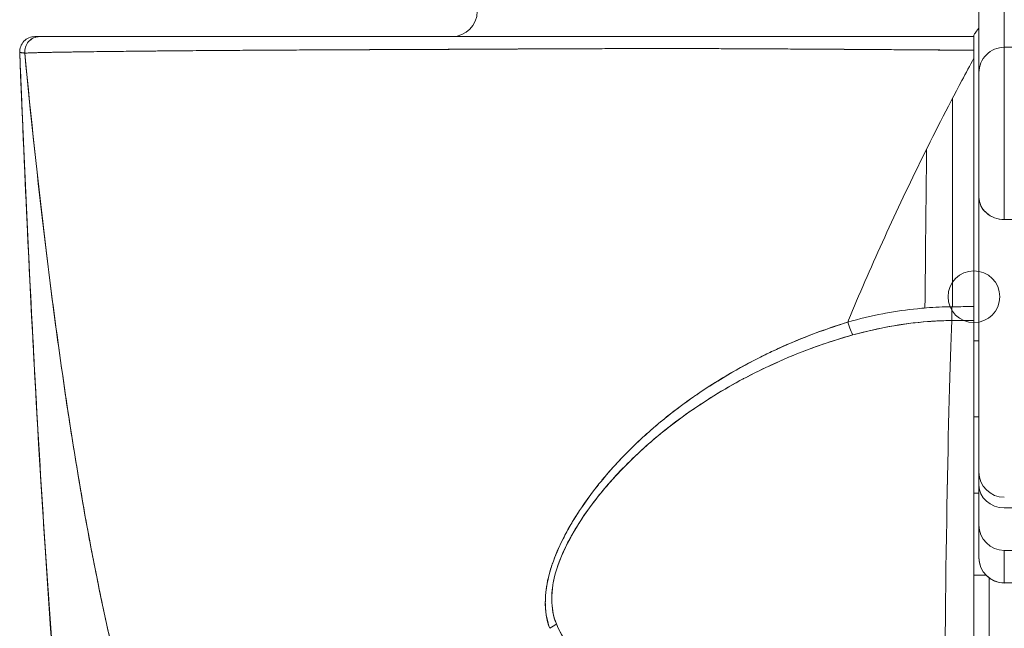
# Model space of a CAD drawing. Header units: inches. Extents: x 10 to 331, y 10 to 212.
# Tile 4 of 145: x 34.268 to 35.033, y 23.302 to 23.775. Entities that reach past the tile are written whole.
import ezdxf

# ---------------------------------------------------------------- set-up
doc = ezdxf.new("R2010")
doc.units = ezdxf.units.IN
doc.header["$LTSCALE"] = 20
doc.header["$MEASUREMENT"] = 0
doc.layers.add('Visible (ANSI)', color=7, linetype='Continuous', lineweight=5)

msp = doc.modelspace()

# ---------------------------------------------------------------- linework, layer by layer
at = {"layer": 'Visible (ANSI)'}
for p, q in [((35.03347, 23.91876), (35.03347, 23.75351)), ((35.01379, 23.90368), (35.01379, 23.73383)), ((35.00985, 23.7618), (35.00985, 23.76251)), ((35.00985, 23.7618), (35.00985, 23.7618)), ((35.03347, 23.61976), (35.03347, 23.75351)), ((35.03347, 23.75351), (35.03347, 23.61976)), ((35.23032, 23.75351), (35.03347, 23.75351)), ((34.41553, 23.75099), (34.41553, 23.75098)), ((34.63879, 23.75211), (34.63879, 23.75212)), ((34.65496, 23.7522), (34.65496, 23.75219)), ((34.74918, 23.75252), (34.74918, 23.75251)), ((34.77757, 23.75253), (34.77757, 23.75253)), ((34.77757, 23.75253), (34.77757, 23.75253)), ((35.01379, 23.73383), (35.01379, 23.63723)), ((34.99319, 23.7139), (34.99319, 23.5521)), ((35.01379, 23.63723), (35.01379, 23.42382)), ((35.23032, 23.61976), (35.03347, 23.61976)), ((35.00985, 23.54147), (34.99282, 23.54147)), ((35.00985, 23.18267), (35.00985, 23.54147)), ((35.01379, 23.52558), (35.00985, 23.52558)), ((34.77757, 23.47159), (34.77757, 23.47155)), ((34.77757, 23.47155), (34.77757, 23.47159)), ((35.01379, 23.46653), (35.00985, 23.46653)), ((35.00985, 23.46653), (35.01379, 23.46653)), ((34.74918, 23.43847), (34.74918, 23.43845)), ((35.01379, 23.41357), (35.01379, 23.42382)), ((35.01379, 23.41357), (35.01379, 23.38259)), ((35.01379, 23.40747), (35.00985, 23.40747)), ((35.23032, 23.39597), (35.03347, 23.39597)), ((35.01379, 23.38259), (35.01379, 23.35738)), ((35.01379, 23.35738), (35.01379, 23.38259)), ((35.03347, 23.36293), (35.03347, 23.33771)), ((35.03347, 23.33771), (35.03347, 23.36293)), ((35.03347, 23.36293), (35.23032, 23.36293)), ((35.01379, 23.35738), (35.01379, 23.35728)), ((35.01931, 23.3436), (35.00985, 23.3436)), ((35.00985, 23.3436), (35.01931, 23.3436)), ((35.02166, 23.04867), (35.02166, 23.34153)), ((35.03347, 23.33759), (35.03347, 23.33771)), ((35.03944, 23.33771), (35.03347, 23.33771))]:
    msp.add_line(p, q, dxfattribs=at)
msp.add_circle((35.00985, 23.55988), 0.02008, dxfattribs=at)
for centre, radius, start, end in [((34.60434, 23.78149), 0.01969, 270, 0), ((34.2803, 23.74999), 0.01181, 90, 182.27583), ((34.2803, 23.74999), 0.01181, 90, 182.27583), ((35.03347, 23.73383), 0.01969, 90, 180.00029), ((35.03347, 23.42382), 0.01969, 180, 270), ((35.03347, 23.35728), 0.01969, 180, 270)]:
    msp.add_arc(centre, radius, start, end, dxfattribs=at)
for centre, major_axis, ratio, start_param, end_param in [((34.28417, 23.74999), (-0.00111, 0.01176), 0.999969, 6.189191, 7.853982), ((34.28417, 23.74999), (0, 0.01181), 0.999969, 0, 1.664791), ((34.97375, 23.74999), (0, 0.01181), 0.000027, 6.282464, 6.283185), ((35.00985, 23.76046), (0, -0.12731), 0.000028, 4.785202, 4.833185), ((35.03347, 23.63723), (-0.01969, 0), 0.887306, 0, 1.570796), ((35.03347, 23.63723), (-0.01969, 0), 0.887306, 6.28318, 7.853982), ((34.99266, 23.55979), (-0.00022, 0.02008), 0.004433, 1.964368, 2.728174), ((34.99266, 23.55979), (0.00022, -0.02008), 0.004433, 5.10598, 5.869776), ((34.91178, 23.54817), (0.00536, -0.01935), 0.115734, 5.108846, 5.870906), ((34.91178, 23.54817), (-0.00536, 0.01935), 0.115734, 1.967255, 2.729315), ((34.99725, 23.03668), (0, 0.55118), 0.02, 0.413203, 1.302303), ((34.99725, 23.03668), (0, -0.55118), 0.02, 3.555085, 4.443895), ((35.00984, 22.10136), (1.53264, 0.00003), 0.939644, 1.570771, 1.581885), ((35.03347, 23.41357), (-0.01969, 0), 0.894179, 0, 1.570796), ((35.03347, 23.41357), (-0.01969, 0), 0.894179, 0, 1.570796), ((35.03347, 23.38259), (-0.01969, 0), 0.999084, 0, 1.570796), ((35.03347, 23.38259), (-0.01969, 0), 0.999084, 0, 1.570796), ((35.03347, 23.35738), (-0.01969, 0), 0.999084, 0, 1.570796), ((35.03347, 23.35738), (-0.01969, 0), 0.999084, 0, 1.570796), ((34.6723, 23.31578), (-0.01865, -0.00744), 0.769737, 1.694033, 2.011377), ((34.67231, 23.31578), (0.01865, 0.00744), 0.7697, 4.835385, 5.152769)]:
    msp.add_ellipse(centre, major_axis=major_axis, ratio=ratio, start_param=start_param, end_param=end_param, dxfattribs=at)
for points, knots in [([(35.01379, 23.90368), (35.01379, 23.8939), (35.01379, 23.88335), (35.01379, 23.87195), (35.01379, 23.86056), (35.01379, 23.84832), (35.01379, 23.83547), (35.01379, 23.82263), (35.01379, 23.80918), (35.01379, 23.79523), (35.01379, 23.78128), (35.01379, 23.76682), (35.01379, 23.7522), (35.01379, 23.74611), (35.01379, 23.73998), (35.01379, 23.73383)], [0, 0, 0, 0, 0.2, 0.2, 0.2, 0.4, 0.4, 0.4, 0.6, 0.6, 0.6, 0.8, 0.8, 0.8, 0.8833333, 0.8833333, 0.8833333, 0.8833333]), ([(35.00985, 23.76251), (35.00987, 23.76295), (35.01019, 23.76362), (35.01081, 23.76453), (35.01144, 23.76545), (35.01236, 23.76663), (35.01346, 23.768), (35.01357, 23.76813), (35.01368, 23.76826), (35.01379, 23.7684)], [0, 0, 0, 0, 0.25, 0.25, 0.25, 0.5, 0.5, 0.5, 0.5242326, 0.5242326, 0.5242326, 0.5242326]), ([(35.01379, 23.7684), (35.01367, 23.76826), (35.01356, 23.76812), (35.01345, 23.76798), (35.01235, 23.76661), (35.01143, 23.76544), (35.01081, 23.76452), (35.01018, 23.7636), (35.00985, 23.76294), (35.00985, 23.76251)], [0.4744821, 0.4744821, 0.4744821, 0.4744821, 0.5, 0.5, 0.5, 0.75, 0.75, 0.75, 1, 1, 1, 1]), ([(34.28417, 23.7618), (34.28343, 23.7618), (34.2828, 23.7618), (34.28225, 23.7618), (34.28171, 23.7618), (34.28126, 23.7618), (34.28093, 23.7618), (34.2806, 23.7618), (34.2804, 23.7618), (34.2803, 23.7618)], [0, 0, 0, 0, 0.333333, 0.333333, 0.333333, 0.666667, 0.666667, 0.666667, 1, 1, 1, 1]), ([(34.2803, 23.7618), (34.28038, 23.7618), (34.28052, 23.7618), (34.28077, 23.7618), (34.28099, 23.7618), (34.28131, 23.7618), (34.28166, 23.7618), (34.28199, 23.7618), (34.28233, 23.7618), (34.28273, 23.7618), (34.28313, 23.7618), (34.28359, 23.7618), (34.28417, 23.7618)], [0, 0, 0, 0, 0.272211, 0.272211, 0.272211, 0.523955, 0.523955, 0.523955, 0.757632, 0.757632, 0.757632, 1, 1, 1, 1]), ([(35.00985, 23.7618), (34.96648, 23.7618), (34.92511, 23.7618), (34.88702, 23.7618), (34.84893, 23.7618), (34.81411, 23.7618), (34.77878, 23.7618), (34.74345, 23.7618), (34.70762, 23.7618), (34.67058, 23.7618), (34.63355, 23.7618), (34.59533, 23.7618), (34.56073, 23.7618), (34.52614, 23.7618), (34.49519, 23.7618), (34.46682, 23.7618), (34.43846, 23.7618), (34.41269, 23.7618), (34.39016, 23.7618), (34.36764, 23.7618), (34.34838, 23.7618), (34.33274, 23.7618), (34.3171, 23.7618), (34.30509, 23.7618), (34.29697, 23.7618), (34.28885, 23.7618), (34.28461, 23.7618), (34.28417, 23.7618)], [0, 0, 0, 0, 0.111111, 0.111111, 0.111111, 0.222222, 0.222222, 0.222222, 0.333333, 0.333333, 0.333333, 0.444444, 0.444444, 0.444444, 0.555556, 0.555556, 0.555556, 0.666667, 0.666667, 0.666667, 0.777778, 0.777778, 0.777778, 0.888889, 0.888889, 0.888889, 1, 1, 1, 1]), ([(34.28417, 23.7618), (34.28425, 23.7618), (34.28454, 23.7618), (34.28503, 23.7618), (34.28555, 23.7618), (34.2863, 23.7618), (34.28728, 23.7618), (34.28824, 23.7618), (34.28941, 23.7618), (34.2908, 23.7618), (34.29216, 23.7618), (34.29372, 23.7618), (34.2955, 23.7618), (34.29724, 23.7618), (34.29918, 23.7618), (34.30133, 23.7618), (34.30345, 23.7618), (34.30577, 23.7618), (34.30829, 23.7618), (34.31099, 23.7618), (34.31392, 23.7618), (34.31707, 23.7618), (34.32055, 23.7618), (34.32431, 23.7618), (34.32833, 23.7618), (34.33189, 23.7618), (34.33566, 23.7618), (34.33964, 23.7618), (34.34035, 23.7618), (34.34106, 23.7618), (34.34178, 23.7618), (34.3467, 23.7618), (34.35193, 23.7618), (34.35745, 23.7618), (34.36313, 23.7618), (34.36911, 23.7618), (34.37541, 23.7618), (34.38184, 23.7618), (34.3886, 23.7618), (34.39567, 23.7618), (34.40286, 23.7618), (34.41038, 23.7618), (34.41822, 23.7618), (34.42615, 23.7618), (34.4344, 23.7618), (34.44297, 23.7618), (34.45105, 23.7618), (34.4594, 23.7618), (34.46802, 23.7618), (34.47571, 23.7618), (34.48362, 23.7618), (34.49173, 23.7618), (34.49279, 23.7618), (34.49384, 23.7618), (34.4949, 23.7618), (34.50131, 23.7618), (34.50783, 23.7618), (34.51448, 23.7618), (34.52179, 23.7618), (34.52926, 23.7618), (34.53686, 23.7618), (34.54432, 23.7618), (34.55192, 23.7618), (34.55964, 23.7618), (34.56741, 23.7618), (34.57531, 23.7618), (34.58332, 23.7618), (34.5902, 23.7618), (34.59717, 23.7618), (34.60421, 23.7618), (34.6055, 23.7618), (34.6068, 23.7618), (34.6081, 23.7618), (34.6167, 23.7618), (34.62542, 23.7618), (34.63425, 23.7618), (34.64327, 23.7618), (34.65241, 23.7618), (34.66166, 23.7618), (34.67006, 23.7618), (34.67855, 23.7618), (34.68714, 23.7618), (34.69476, 23.7618), (34.70246, 23.7618), (34.71024, 23.7618), (34.71637, 23.7618), (34.72254, 23.7618), (34.72876, 23.7618), (34.72953, 23.7618), (34.7303, 23.7618), (34.73107, 23.7618), (34.73725, 23.7618), (34.74348, 23.7618), (34.74974, 23.7618), (34.75528, 23.7618), (34.76085, 23.7618), (34.76645, 23.7618), (34.77146, 23.7618), (34.7765, 23.7618), (34.78157, 23.7618), (34.78628, 23.7618), (34.791, 23.7618), (34.79575, 23.7618), (34.80037, 23.7618), (34.80501, 23.7618), (34.80967, 23.7618), (34.8144, 23.7618), (34.81916, 23.7618), (34.82393, 23.7618), (34.82893, 23.7618), (34.83396, 23.7618), (34.83901, 23.7618), (34.84442, 23.7618), (34.84986, 23.7618), (34.85531, 23.7618), (34.86077, 23.7618), (34.86624, 23.7618), (34.87172, 23.7618), (34.87661, 23.7618), (34.8815, 23.7618), (34.8864, 23.7618), (34.89089, 23.7618), (34.89539, 23.7618), (34.89989, 23.7618), (34.90405, 23.7618), (34.9082, 23.7618), (34.91237, 23.7618), (34.91619, 23.7618), (34.92002, 23.7618), (34.92385, 23.7618), (34.92738, 23.7618), (34.93091, 23.7618), (34.93444, 23.7618), (34.9377, 23.7618), (34.94097, 23.7618), (34.94423, 23.7618), (34.94726, 23.7618), (34.95029, 23.7618), (34.95332, 23.7618), (34.95614, 23.7618), (34.95896, 23.7618), (34.96179, 23.7618), (34.96444, 23.7618), (34.96708, 23.7618), (34.96973, 23.7618), (34.97224, 23.7618), (34.97474, 23.7618), (34.97725, 23.7618), (34.97963, 23.7618), (34.982, 23.7618), (34.98438, 23.7618), (34.98484, 23.7618), (34.9853, 23.7618), (34.98576, 23.7618), (34.98755, 23.7618), (34.98934, 23.7618), (34.99112, 23.7618), (34.99323, 23.7618), (34.99533, 23.7618), (34.99743, 23.7618), (34.99938, 23.7618), (35.00132, 23.7618), (35.00326, 23.7618), (35.00503, 23.7618), (35.0068, 23.7618), (35.00856, 23.7618), (35.00899, 23.7618), (35.00942, 23.7618), (35.00985, 23.7618)], [0, 0, 0, 0, 0.02671, 0.02671, 0.02671, 0.055012, 0.055012, 0.055012, 0.082678, 0.082678, 0.082678, 0.109693, 0.109693, 0.109693, 0.136225, 0.136225, 0.136225, 0.162579, 0.162579, 0.162579, 0.190891, 0.190891, 0.190891, 0.222246, 0.222246, 0.222246, 0.25, 0.25, 0.25, 0.254926, 0.254926, 0.254926, 0.288647, 0.288647, 0.288647, 0.323265, 0.323265, 0.323265, 0.358639, 0.358639, 0.358639, 0.39463, 0.39463, 0.39463, 0.431063, 0.431063, 0.431063, 0.465388, 0.465388, 0.465388, 0.496022, 0.496022, 0.496022, 0.5, 0.5, 0.5, 0.524005, 0.524005, 0.524005, 0.550441, 0.550441, 0.550441, 0.576407, 0.576407, 0.576407, 0.602532, 0.602532, 0.602532, 0.625, 0.625, 0.625, 0.629124, 0.629124, 0.629124, 0.65647, 0.65647, 0.65647, 0.684425, 0.684425, 0.684425, 0.709779, 0.709779, 0.709779, 0.732265, 0.732265, 0.732265, 0.75, 0.75, 0.75, 0.75219, 0.75219, 0.75219, 0.769805, 0.769805, 0.769805, 0.785374, 0.785374, 0.785374, 0.799333, 0.799333, 0.799333, 0.812307, 0.812307, 0.812307, 0.824938, 0.824938, 0.824938, 0.837775, 0.837775, 0.837775, 0.851247, 0.851247, 0.851247, 0.865715, 0.865715, 0.865715, 0.880184, 0.880184, 0.880184, 0.893062, 0.893062, 0.893062, 0.904853, 0.904853, 0.904853, 0.915727, 0.915727, 0.915727, 0.925708, 0.925708, 0.925708, 0.934894, 0.934894, 0.934894, 0.943373, 0.943373, 0.943373, 0.951232, 0.951232, 0.951232, 0.958552, 0.958552, 0.958552, 0.965414, 0.965414, 0.965414, 0.971897, 0.971897, 0.971897, 0.978051, 0.978051, 0.978051, 0.97924, 0.97924, 0.97924, 0.983862, 0.983862, 0.983862, 0.989299, 0.989299, 0.989299, 0.994323, 0.994323, 0.994323, 0.998892, 0.998892, 0.998892, 1, 1, 1, 1]), ([(35.00985, 23.7618), (35.00985, 23.7618), (35.00985, 23.76183), (35.00985, 23.76188), (35.00985, 23.76194), (35.00985, 23.76201), (35.00985, 23.76212), (35.00985, 23.76222), (35.00985, 23.76235), (35.00985, 23.76251)], [0, 0, 0, 0, 0.333333, 0.333333, 0.333333, 0.666667, 0.666667, 0.666667, 1, 1, 1, 1]), ([(35.00985, 23.75119), (35.00985, 23.75318), (35.00985, 23.7549), (35.00985, 23.75649), (35.00985, 23.75809), (35.00985, 23.75955), (35.00985, 23.76048), (35.00985, 23.76141), (35.00985, 23.76181), (35.00985, 23.7618)], [0, 0, 0, 0, 0.333333, 0.333333, 0.333333, 0.666667, 0.666667, 0.666667, 1, 1, 1, 1]), ([(35.00985, 23.7618), (35.00985, 23.7618), (35.00985, 23.76133), (35.00985, 23.76041), (35.00985, 23.75949), (35.00985, 23.75818), (35.00985, 23.75657), (35.00985, 23.75496), (35.00985, 23.75303), (35.00985, 23.75119)], [0, 0, 0, 0, 0.333333, 0.333333, 0.333333, 0.666667, 0.666667, 0.666667, 1, 1, 1, 1]), ([(34.2685, 23.74952), (34.27033, 23.70398), (34.27223, 23.66004), (34.27422, 23.61774), (34.27651, 23.56893), (34.27891, 23.52228), (34.28141, 23.47778), (34.28391, 23.43329), (34.28653, 23.39094), (34.28924, 23.3507), (34.29196, 23.31046), (34.29479, 23.27232), (34.29772, 23.23624), (34.30065, 23.20016), (34.30369, 23.16612), (34.30683, 23.13406), (34.30998, 23.102), (34.31323, 23.0719), (34.31659, 23.04369), (34.31995, 23.01548), (34.32341, 22.98916), (34.32699, 22.96461), (34.33056, 22.94006), (34.33424, 22.9173), (34.33802, 22.89621)], [0, 0, 0, 0, 0.110185, 0.110185, 0.110185, 0.237301, 0.237301, 0.237301, 0.364418, 0.364418, 0.364418, 0.491534, 0.491534, 0.491534, 0.618651, 0.618651, 0.618651, 0.745767, 0.745767, 0.745767, 0.872884, 0.872884, 0.872884, 1, 1, 1, 1]), ([(34.33773, 22.88371), (34.32039, 22.98857), (34.30841, 23.10261), (34.28531, 23.38655), (34.27591, 23.56451), (34.2685, 23.74952)], [0, 0, 0, 0, 1.137393, 1.137393, 2.63128, 2.63128, 2.63128, 2.63128]), ([(34.2685, 23.74952), (34.26852, 23.74936), (34.26855, 23.74926), (34.26858, 23.74921), (34.2686, 23.74917), (34.26862, 23.74916), (34.26865, 23.74916), (34.26865, 23.74917), (34.26866, 23.74917), (34.26867, 23.74917), (34.2687, 23.74919), (34.26873, 23.74923), (34.26877, 23.74928), (34.26881, 23.74932), (34.26884, 23.74936), (34.26889, 23.7494), (34.26889, 23.7494), (34.26889, 23.7494), (34.26889, 23.7494), (34.26893, 23.74943), (34.26897, 23.74946), (34.26902, 23.74948), (34.26907, 23.7495), (34.26912, 23.74951), (34.26917, 23.74951), (34.26921, 23.74951), (34.26926, 23.74951), (34.26931, 23.7495), (34.26937, 23.74949), (34.26944, 23.74947), (34.26951, 23.74945), (34.26963, 23.7494), (34.26976, 23.74935), (34.26989, 23.74929), (34.26991, 23.74929), (34.26992, 23.74928), (34.26994, 23.74927), (34.27007, 23.74923), (34.2702, 23.74918), (34.27033, 23.74915), (34.27041, 23.74913), (34.27049, 23.74912), (34.27057, 23.74912), (34.27061, 23.74911), (34.27065, 23.74911), (34.27069, 23.74911), (34.27074, 23.74911), (34.27079, 23.74911), (34.27084, 23.74911), (34.27093, 23.74911), (34.27103, 23.74912), (34.27113, 23.74914), (34.27124, 23.74915), (34.27136, 23.74917), (34.27147, 23.74918), (34.27148, 23.74918), (34.27149, 23.74918), (34.2715, 23.74918), (34.27163, 23.74919), (34.27175, 23.74919), (34.27188, 23.74917), (34.27205, 23.74914), (34.27223, 23.74906), (34.27241, 23.74888)], [0, 0, 0, 0, 0.086854, 0.086854, 0.086854, 0.142857, 0.142857, 0.142857, 0.160393, 0.160393, 0.160393, 0.225332, 0.225332, 0.225332, 0.284072, 0.284072, 0.284072, 0.285714, 0.285714, 0.285714, 0.337995, 0.337995, 0.337995, 0.387858, 0.387858, 0.387858, 0.428571, 0.428571, 0.428571, 0.477903, 0.477903, 0.477903, 0.561799, 0.561799, 0.561799, 0.571429, 0.571429, 0.571429, 0.647398, 0.647398, 0.647398, 0.692793, 0.692793, 0.692793, 0.714286, 0.714286, 0.714286, 0.741164, 0.741164, 0.741164, 0.793671, 0.793671, 0.793671, 0.851961, 0.851961, 0.851961, 0.857143, 0.857143, 0.857143, 0.918923, 0.918923, 0.918923, 1, 1, 1, 1]), ([(34.33802, 22.89621), (34.33753, 22.89897), (34.33703, 22.90176), (34.33654, 22.90457), (34.33291, 22.92539), (34.32937, 22.94779), (34.32594, 22.97187), (34.32251, 22.99594), (34.31917, 23.02169), (34.31594, 23.0492), (34.3127, 23.07672), (34.30957, 23.106), (34.30653, 23.13713), (34.3035, 23.16825), (34.30056, 23.20123), (34.29773, 23.23611), (34.29489, 23.271), (34.29216, 23.3078), (34.28952, 23.34658), (34.28689, 23.38535), (34.28435, 23.42609), (34.28192, 23.46884), (34.27948, 23.51159), (34.27714, 23.55635), (34.27491, 23.60313), (34.27267, 23.64991), (34.27054, 23.69871), (34.2685, 23.74952)], [0, 0, 0, 0, 0.016632, 0.016632, 0.016632, 0.139553, 0.139553, 0.139553, 0.262474, 0.262474, 0.262474, 0.385395, 0.385395, 0.385395, 0.508316, 0.508316, 0.508316, 0.631237, 0.631237, 0.631237, 0.754158, 0.754158, 0.754158, 0.877079, 0.877079, 0.877079, 1, 1, 1, 1]), ([(34.27241, 23.74888), (34.27182, 23.74897), (34.27136, 23.74905), (34.27095, 23.74912), (34.2708, 23.74915), (34.27067, 23.74917), (34.27053, 23.74919), (34.2703, 23.74923), (34.27008, 23.74927), (34.26987, 23.74931), (34.26961, 23.74935), (34.26937, 23.74939), (34.26917, 23.74942), (34.2691, 23.74943), (34.26903, 23.74944), (34.26897, 23.74945), (34.26872, 23.74949), (34.26858, 23.74951), (34.2685, 23.74952)], [0, 0, 0, 0, 0.247318, 0.247318, 0.247318, 0.333333, 0.333333, 0.333333, 0.482783, 0.482783, 0.482783, 0.666667, 0.666667, 0.666667, 0.733158, 0.733158, 0.733158, 1, 1, 1, 1]), ([(34.27241, 23.74888), (34.27255, 23.74893), (34.27339, 23.74901), (34.27519, 23.7491), (34.27628, 23.74916), (34.27773, 23.74922), (34.27955, 23.74928), (34.2809, 23.74932), (34.28244, 23.74937), (34.28422, 23.74942), (34.28855, 23.74953), (34.29421, 23.74963), (34.30165, 23.74976), (34.3021, 23.74976), (34.30257, 23.74977), (34.30304, 23.74978), (34.31009, 23.74989), (34.31871, 23.75001), (34.329, 23.75014), (34.33515, 23.75022), (34.3419, 23.7503), (34.3492, 23.75038), (34.35483, 23.75044), (34.3608, 23.7505), (34.36705, 23.75057), (34.38201, 23.75071), (34.39864, 23.75086), (34.41569, 23.75099), (34.41622, 23.75099), (34.41675, 23.75099), (34.41729, 23.751), (34.43587, 23.75113), (34.45481, 23.75126), (34.47396, 23.75137), (34.48029, 23.7514), (34.48665, 23.75144), (34.49303, 23.75147), (34.49742, 23.7515), (34.50181, 23.75152), (34.50622, 23.75154), (34.51749, 23.75159), (34.52883, 23.75164), (34.54017, 23.75169), (34.55037, 23.75172), (34.56058, 23.75176), (34.57072, 23.7518), (34.57227, 23.7518), (34.57382, 23.75181), (34.57537, 23.75181), (34.58735, 23.75186), (34.59926, 23.75191), (34.61101, 23.75197), (34.62301, 23.75203), (34.63486, 23.75209), (34.64662, 23.75215), (34.65827, 23.75221), (34.66979, 23.75226), (34.6812, 23.75231), (34.69283, 23.75236), (34.70436, 23.75241), (34.71571, 23.75244), (34.71689, 23.75244), (34.71806, 23.75245), (34.71923, 23.75245), (34.72947, 23.75248), (34.73959, 23.7525), (34.74955, 23.75251), (34.76072, 23.75253), (34.77168, 23.75254), (34.78247, 23.75253), (34.78421, 23.75253), (34.78595, 23.75252), (34.78769, 23.75252), (34.79686, 23.75251), (34.80585, 23.75248), (34.81474, 23.75245), (34.82555, 23.75241), (34.83621, 23.75235), (34.84663, 23.7523), (34.84821, 23.75229), (34.84978, 23.75228), (34.85135, 23.75227), (34.86024, 23.75222), (34.86898, 23.75218), (34.87753, 23.75213), (34.8875, 23.75207), (34.89721, 23.75202), (34.90665, 23.75196), (34.9077, 23.75195), (34.90875, 23.75194), (34.90979, 23.75194), (34.9179, 23.75189), (34.92578, 23.75183), (34.93352, 23.75178), (34.94175, 23.75172), (34.94983, 23.75167), (34.95782, 23.75161), (34.95945, 23.7516), (34.96107, 23.75159), (34.96269, 23.75158), (34.9683, 23.75154), (34.97388, 23.7515), (34.97932, 23.75146), (34.9904, 23.75137), (35.00089, 23.75128), (35.00985, 23.75119)], [0, 0, 0, 0, 0.047854, 0.047854, 0.047854, 0.076923, 0.076923, 0.076923, 0.098317, 0.098317, 0.098317, 0.150638, 0.150638, 0.150638, 0.153846, 0.153846, 0.153846, 0.201981, 0.201981, 0.201981, 0.230769, 0.230769, 0.230769, 0.252949, 0.252949, 0.252949, 0.30603, 0.30603, 0.30603, 0.307692, 0.307692, 0.307692, 0.365502, 0.365502, 0.365502, 0.384615, 0.384615, 0.384615, 0.39773, 0.39773, 0.39773, 0.431314, 0.431314, 0.431314, 0.461538, 0.461538, 0.461538, 0.466158, 0.466158, 0.466158, 0.501916, 0.501916, 0.501916, 0.538462, 0.538462, 0.538462, 0.574651, 0.574651, 0.574651, 0.611561, 0.611561, 0.611561, 0.615385, 0.615385, 0.615385, 0.648773, 0.648773, 0.648773, 0.686243, 0.686243, 0.686243, 0.692308, 0.692308, 0.692308, 0.724334, 0.724334, 0.724334, 0.763312, 0.763312, 0.763312, 0.769231, 0.769231, 0.769231, 0.802735, 0.802735, 0.802735, 0.841808, 0.841808, 0.841808, 0.846154, 0.846154, 0.846154, 0.879927, 0.879927, 0.879927, 0.915771, 0.915771, 0.915771, 0.923077, 0.923077, 0.923077, 0.948388, 0.948388, 0.948388, 1, 1, 1, 1]), ([(35.00985, 23.75119), (35.0094, 23.7512), (35.00894, 23.7512), (35.00849, 23.75121), (35.00669, 23.75122), (35.0049, 23.75124), (35.0031, 23.75125), (35.00113, 23.75127), (34.99915, 23.75128), (34.99718, 23.7513), (34.99503, 23.75132), (34.9929, 23.75133), (34.99076, 23.75135), (34.98847, 23.75137), (34.98619, 23.75139), (34.98391, 23.75141), (34.98148, 23.75142), (34.97906, 23.75144), (34.97665, 23.75146), (34.9741, 23.75148), (34.97155, 23.7515), (34.96901, 23.75152), (34.96631, 23.75154), (34.96362, 23.75156), (34.96093, 23.75158), (34.95805, 23.7516), (34.95518, 23.75162), (34.95232, 23.75164), (34.94923, 23.75167), (34.94615, 23.75169), (34.94309, 23.75171), (34.93976, 23.75173), (34.93644, 23.75176), (34.93314, 23.75178), (34.92953, 23.7518), (34.92595, 23.75183), (34.92238, 23.75185), (34.91847, 23.75188), (34.91458, 23.7519), (34.91072, 23.75193), (34.90646, 23.75195), (34.90223, 23.75198), (34.89804, 23.75201), (34.89365, 23.75203), (34.88929, 23.75206), (34.88499, 23.75209), (34.88477, 23.75209), (34.88455, 23.75209), (34.88433, 23.75209), (34.8793, 23.75212), (34.87433, 23.75215), (34.86941, 23.75218), (34.86379, 23.75221), (34.85823, 23.75224), (34.85272, 23.75227), (34.84714, 23.7523), (34.84161, 23.75233), (34.83612, 23.75236), (34.83097, 23.75238), (34.82585, 23.75241), (34.82076, 23.75243), (34.81589, 23.75245), (34.81105, 23.75246), (34.80621, 23.75248), (34.80147, 23.75249), (34.79675, 23.7525), (34.79202, 23.75251), (34.78721, 23.75252), (34.78239, 23.75253), (34.77757, 23.75253), (34.77662, 23.75253), (34.77567, 23.75253), (34.77472, 23.75253), (34.77055, 23.75253), (34.76637, 23.75253), (34.76218, 23.75253), (34.75654, 23.75253), (34.75088, 23.75252), (34.7452, 23.75251), (34.7389, 23.7525), (34.73258, 23.75248), (34.72623, 23.75247), (34.71921, 23.75245), (34.71216, 23.75243), (34.70507, 23.7524), (34.69728, 23.75238), (34.68946, 23.75235), (34.6816, 23.75231), (34.67589, 23.75229), (34.67017, 23.75227), (34.66443, 23.75224), (34.66153, 23.75223), (34.65862, 23.75221), (34.6557, 23.7522), (34.64643, 23.75216), (34.63713, 23.75212), (34.62786, 23.75207), (34.61897, 23.75203), (34.61011, 23.75199), (34.60133, 23.75195), (34.59285, 23.75191), (34.58444, 23.75187), (34.57617, 23.75183), (34.56837, 23.7518), (34.56069, 23.75176), (34.55317, 23.75173), (34.55282, 23.75173), (34.55248, 23.75173), (34.55213, 23.75173), (34.54424, 23.75169), (34.53652, 23.75166), (34.52898, 23.75162), (34.52123, 23.75159), (34.51367, 23.75156), (34.50626, 23.75152), (34.49839, 23.75149), (34.4907, 23.75145), (34.48319, 23.75141), (34.47496, 23.75137), (34.46694, 23.75133), (34.45912, 23.75128), (34.45866, 23.75128), (34.45821, 23.75128), (34.45776, 23.75128), (34.44951, 23.75123), (34.44148, 23.75118), (34.43369, 23.75112), (34.42501, 23.75106), (34.41662, 23.751), (34.40854, 23.75093), (34.4006, 23.75087), (34.39296, 23.7508), (34.38563, 23.75074), (34.3837, 23.75072), (34.38179, 23.7507), (34.3799, 23.75069), (34.37478, 23.75064), (34.36982, 23.75059), (34.36503, 23.75054), (34.35864, 23.75048), (34.35255, 23.75042), (34.34678, 23.75035), (34.34117, 23.75029), (34.33585, 23.75023), (34.33084, 23.75017), (34.32764, 23.75013), (34.32457, 23.75009), (34.32162, 23.75005), (34.32011, 23.75003), (34.31863, 23.75001), (34.31718, 23.74999), (34.31309, 23.74993), (34.30928, 23.74988), (34.30574, 23.74982), (34.30254, 23.74977), (34.29957, 23.74972), (34.29683, 23.74967), (34.29428, 23.74963), (34.29192, 23.74958), (34.28977, 23.74953), (34.28819, 23.7495), (34.28672, 23.74947), (34.28535, 23.74944), (34.28484, 23.74942), (34.28434, 23.74941), (34.28386, 23.7494), (34.28206, 23.74936), (34.28048, 23.74931), (34.2791, 23.74927), (34.2777, 23.74922), (34.27651, 23.74918), (34.27554, 23.74914), (34.27456, 23.74909), (34.2738, 23.74905), (34.27327, 23.749), (34.27278, 23.74896), (34.27249, 23.74892), (34.27241, 23.74888)], [0, 0, 0, 0, 0.001151, 0.001151, 0.001151, 0.005723, 0.005723, 0.005723, 0.010767, 0.010767, 0.010767, 0.016245, 0.016245, 0.016245, 0.022121, 0.022121, 0.022121, 0.028371, 0.028371, 0.028371, 0.034987, 0.034987, 0.034987, 0.042027, 0.042027, 0.042027, 0.049583, 0.049583, 0.049583, 0.057751, 0.057751, 0.057751, 0.066634, 0.066634, 0.066634, 0.076346, 0.076346, 0.076346, 0.087013, 0.087013, 0.087013, 0.098782, 0.098782, 0.098782, 0.111111, 0.111111, 0.111111, 0.111737, 0.111737, 0.111737, 0.126138, 0.126138, 0.126138, 0.142591, 0.142591, 0.142591, 0.159253, 0.159253, 0.159253, 0.174874, 0.174874, 0.174874, 0.189779, 0.189779, 0.189779, 0.204393, 0.204393, 0.204393, 0.219283, 0.219283, 0.219283, 0.222222, 0.222222, 0.222222, 0.235096, 0.235096, 0.235096, 0.252451, 0.252451, 0.252451, 0.271705, 0.271705, 0.271705, 0.292989, 0.292989, 0.292989, 0.316373, 0.316373, 0.316373, 0.333333, 0.333333, 0.333333, 0.341916, 0.341916, 0.341916, 0.369201, 0.369201, 0.369201, 0.395367, 0.395367, 0.395367, 0.420628, 0.420628, 0.420628, 0.444444, 0.444444, 0.444444, 0.445546, 0.445546, 0.445546, 0.470606, 0.470606, 0.470606, 0.496367, 0.496367, 0.496367, 0.523782, 0.523782, 0.523782, 0.553815, 0.553815, 0.553815, 0.555556, 0.555556, 0.555556, 0.58732, 0.58732, 0.58732, 0.622696, 0.622696, 0.622696, 0.657487, 0.657487, 0.657487, 0.666667, 0.666667, 0.666667, 0.691561, 0.691561, 0.691561, 0.724813, 0.724813, 0.724813, 0.757131, 0.757131, 0.757131, 0.777778, 0.777778, 0.777778, 0.7884, 0.7884, 0.7884, 0.818359, 0.818359, 0.818359, 0.845378, 0.845378, 0.845378, 0.870503, 0.870503, 0.870503, 0.888889, 0.888889, 0.888889, 0.895775, 0.895775, 0.895775, 0.921481, 0.921481, 0.921481, 0.94778, 0.94778, 0.94778, 0.974657, 0.974657, 0.974657, 1, 1, 1, 1]), ([(34.44292, 23.04694), (34.43364, 23.05579), (34.42464, 23.06683), (34.4159, 23.08023), (34.40716, 23.09364), (34.3987, 23.10942), (34.3905, 23.12772), (34.38231, 23.14602), (34.37438, 23.16686), (34.36674, 23.19035), (34.35909, 23.21385), (34.35171, 23.24), (34.3446, 23.26892), (34.3375, 23.29783), (34.33066, 23.3295), (34.3241, 23.36398), (34.31754, 23.39845), (34.31125, 23.43573), (34.30524, 23.47579), (34.29922, 23.51586), (34.29348, 23.55871), (34.28801, 23.60427), (34.28253, 23.64983), (34.27734, 23.69809), (34.27241, 23.74888)], [0, 0, 0, 0, 0.124948, 0.124948, 0.124948, 0.249955, 0.249955, 0.249955, 0.374963, 0.374963, 0.374963, 0.49997, 0.49997, 0.49997, 0.624978, 0.624978, 0.624978, 0.749985, 0.749985, 0.749985, 0.874993, 0.874993, 0.874993, 1, 1, 1, 1]), ([(34.27241, 23.74888), (34.27383, 23.73423), (34.27527, 23.71978), (34.27674, 23.70555), (34.27935, 23.6802), (34.28204, 23.65553), (34.2848, 23.63156), (34.28756, 23.6076), (34.29038, 23.58434), (34.29329, 23.5618), (34.29619, 23.53927), (34.29916, 23.51746), (34.30221, 23.49638), (34.30525, 23.4753), (34.30837, 23.45495), (34.31156, 23.43534), (34.31475, 23.41574), (34.31801, 23.39687), (34.32134, 23.37874), (34.32468, 23.36061), (34.32808, 23.34323), (34.33156, 23.32657), (34.33503, 23.30992), (34.33858, 23.29401), (34.3422, 23.27883), (34.34583, 23.26364), (34.34952, 23.24919), (34.35328, 23.23545), (34.35705, 23.22172), (34.36088, 23.2087), (34.36479, 23.19639), (34.3687, 23.18408), (34.37268, 23.17248), (34.37674, 23.16156), (34.38079, 23.15064), (34.38491, 23.14042), (34.38911, 23.13086), (34.39331, 23.1213), (34.39757, 23.11242), (34.40191, 23.10418), (34.40626, 23.09594), (34.41067, 23.08835), (34.41515, 23.08139), (34.41964, 23.07443), (34.42419, 23.06809), (34.42882, 23.06236), (34.43345, 23.05662), (34.43815, 23.05149), (34.44292, 23.04694)], [0, 0, 0, 0, 0.036069, 0.036069, 0.036069, 0.100331, 0.100331, 0.100331, 0.164593, 0.164593, 0.164593, 0.228855, 0.228855, 0.228855, 0.293118, 0.293118, 0.293118, 0.35738, 0.35738, 0.35738, 0.421642, 0.421642, 0.421642, 0.485904, 0.485904, 0.485904, 0.550166, 0.550166, 0.550166, 0.614429, 0.614429, 0.614429, 0.678691, 0.678691, 0.678691, 0.742953, 0.742953, 0.742953, 0.807215, 0.807215, 0.807215, 0.871477, 0.871477, 0.871477, 0.93574, 0.93574, 0.93574, 1, 1, 1, 1]), ([(35.00985, 23.74511), (35.0067, 23.73932), (35.00358, 23.73353), (35.0005, 23.72775), (34.98922, 23.70656), (34.97844, 23.68545), (34.96815, 23.66451), (34.95786, 23.64356), (34.94807, 23.62279), (34.93878, 23.60227), (34.92948, 23.58175), (34.92068, 23.56148), (34.91238, 23.54157), (34.91218, 23.54109), (34.91198, 23.54061), (34.91178, 23.54013)], [0, 0, 0, 0, 0.082787, 0.082787, 0.082787, 0.386071, 0.386071, 0.386071, 0.689355, 0.689355, 0.689355, 0.992639, 0.992639, 0.992639, 1, 1, 1, 1]), ([(35.00985, 23.74511), (35.00985, 23.74579), (35.00985, 23.74647), (35.00985, 23.74714), (35.00985, 23.74782), (35.00985, 23.74849), (35.00985, 23.74917), (35.00985, 23.74984), (35.00985, 23.75052), (35.00985, 23.75119)], [0, 0, 0, 0, 0.333333, 0.333333, 0.333333, 0.666667, 0.666667, 0.666667, 1, 1, 1, 1]), ([(35.00985, 23.55218), (35.00985, 23.57275), (35.00985, 23.59361), (35.00985, 23.61482), (35.00985, 23.63602), (35.00985, 23.65758), (35.00985, 23.67931), (35.00985, 23.70105), (35.00985, 23.72296), (35.00985, 23.74511)], [0, 0, 0, 0, 0.333333, 0.333333, 0.333333, 0.666667, 0.666667, 0.666667, 1, 1, 1, 1]), ([(35.01379, 23.73382), (35.01379, 23.73382), (35.01379, 23.73381), (35.01379, 23.73378), (35.01379, 23.73358), (35.01379, 23.7328), (35.01379, 23.73146), (35.01379, 23.73011), (35.01379, 23.72821), (35.01379, 23.7258), (35.01379, 23.7234), (35.01379, 23.7205), (35.01379, 23.7172), (35.01379, 23.71391), (35.01379, 23.71021), (35.01379, 23.70625), (35.01379, 23.70228), (35.01379, 23.69804), (35.01379, 23.69368), (35.01379, 23.68931), (35.01379, 23.68482), (35.01379, 23.68036), (35.01379, 23.67589), (35.01379, 23.67145), (35.01379, 23.66719), (35.01379, 23.66293), (35.01379, 23.65886), (35.01379, 23.65509), (35.01379, 23.65132), (35.01379, 23.64785), (35.01379, 23.64486), (35.01379, 23.64187), (35.01379, 23.63934), (35.01379, 23.63723)], [0.1531073, 0.1531073, 0.1531073, 0.1531073, 0.1666667, 0.1666667, 0.1666667, 0.25, 0.25, 0.25, 0.3333333, 0.3333333, 0.3333333, 0.4166667, 0.4166667, 0.4166667, 0.5, 0.5, 0.5, 0.5833333, 0.5833333, 0.5833333, 0.6666667, 0.6666667, 0.6666667, 0.75, 0.75, 0.75, 0.8333333, 0.8333333, 0.8333333, 0.9166667, 0.9166667, 0.9166667, 1, 1, 1, 1]), ([(35.01379, 23.63723), (35.01379, 23.61333), (35.01379, 23.59139), (35.01379, 23.57137), (35.01379, 23.55135), (35.01379, 23.53324), (35.01379, 23.51718), (35.01379, 23.50111), (35.01379, 23.48707), (35.01379, 23.4751), (35.01379, 23.46313), (35.01379, 23.45323), (35.01379, 23.44543), (35.01379, 23.43762), (35.01379, 23.43192), (35.01379, 23.42835), (35.01379, 23.42533), (35.01379, 23.42442), (35.01379, 23.42382)], [0, 0, 0, 0, 0.1666667, 0.1666667, 0.1666667, 0.3333333, 0.3333333, 0.3333333, 0.5, 0.5, 0.5, 0.6666667, 0.6666667, 0.6666667, 0.8333333, 0.8333333, 0.8333333, 0.9739439, 0.9739439, 0.9739439, 0.9739439]), ([(34.99266, 23.55209), (34.98615, 23.55202), (34.97959, 23.55173), (34.973, 23.55122), (34.97067, 23.55104), (34.96833, 23.55083), (34.96599, 23.55059), (34.95779, 23.54976), (34.94957, 23.54859), (34.94129, 23.54706), (34.94054, 23.54692), (34.93978, 23.54677), (34.93903, 23.54663), (34.92999, 23.54489), (34.92088, 23.54272), (34.91178, 23.54013)], [0, 0, 0, 0, 0.246085, 0.246085, 0.246085, 0.333333, 0.333333, 0.333333, 0.638792, 0.638792, 0.638792, 0.666667, 0.666667, 0.666667, 1, 1, 1, 1]), ([(35.00985, 23.55218), (35.00534, 23.55218), (35.00082, 23.55216), (34.99631, 23.55212), (34.99509, 23.55211), (34.99387, 23.5521), (34.99266, 23.55209)], [0, 0, 0, 0, 0.787547, 0.787547, 0.787547, 1, 1, 1, 1]), ([(35.00985, 23.54149), (35.00985, 23.54225), (35.00985, 23.54315), (35.00985, 23.54421), (35.00985, 23.54526), (35.00985, 23.54647), (35.00985, 23.5478), (35.00985, 23.54913), (35.00985, 23.55059), (35.00985, 23.55218)], [0, 0, 0, 0, 0.333333, 0.333333, 0.333333, 0.666667, 0.666667, 0.666667, 1, 1, 1, 1]), ([(34.91178, 23.54013), (34.89772, 23.53566), (34.88282, 23.53037), (34.86791, 23.52405), (34.86331, 23.5221), (34.85871, 23.52006), (34.85411, 23.51791), (34.85022, 23.51609), (34.84634, 23.5142), (34.84248, 23.51224), (34.83304, 23.50745), (34.82379, 23.5023), (34.81495, 23.49697), (34.80935, 23.4936), (34.80393, 23.49016), (34.79873, 23.4867), (34.79489, 23.48414), (34.79118, 23.48158), (34.78757, 23.479), (34.78697, 23.47857), (34.78637, 23.47813), (34.78577, 23.4777), (34.77478, 23.46974), (34.76487, 23.46167), (34.75575, 23.45349), (34.75539, 23.45316), (34.75502, 23.45283), (34.75465, 23.4525), (34.74411, 23.44298), (34.73463, 23.4333), (34.72625, 23.42368), (34.72441, 23.42156), (34.72262, 23.41945), (34.72088, 23.41734), (34.71994, 23.4162), (34.71901, 23.41506), (34.7181, 23.41392), (34.71086, 23.40487), (34.70459, 23.39593), (34.69925, 23.38723), (34.69839, 23.38582), (34.69754, 23.38441), (34.69672, 23.38301), (34.69049, 23.37235), (34.68566, 23.36209), (34.68238, 23.35257), (34.68225, 23.35217), (34.68211, 23.35178), (34.68198, 23.35138), (34.6787, 23.34153), (34.67712, 23.33248), (34.67688, 23.32432), (34.67665, 23.31617), (34.67776, 23.30891), (34.68028, 23.30245)], [0, 0, 0, 0, 0.095523, 0.095523, 0.095523, 0.125, 0.125, 0.125, 0.150006, 0.150006, 0.150006, 0.211266, 0.211266, 0.211266, 0.25, 0.25, 0.25, 0.278579, 0.278579, 0.278579, 0.283368, 0.283368, 0.283368, 0.371453, 0.371453, 0.371453, 0.375, 0.375, 0.375, 0.477463, 0.477463, 0.477463, 0.5, 0.5, 0.5, 0.512193, 0.512193, 0.512193, 0.609209, 0.609209, 0.609209, 0.625, 0.625, 0.625, 0.744987, 0.744987, 0.744987, 0.75, 0.75, 0.75, 0.875, 0.875, 0.875, 1, 1, 1, 1]), ([(34.91178, 23.54013), (34.90293, 23.53743), (34.89433, 23.53449), (34.88601, 23.53136), (34.8762, 23.52768), (34.86677, 23.52373), (34.85773, 23.51958), (34.85434, 23.51803), (34.85101, 23.51646), (34.84774, 23.51485), (34.84065, 23.51138), (34.83382, 23.5078), (34.82724, 23.50413), (34.81576, 23.49773), (34.80504, 23.49105), (34.79501, 23.48418), (34.78272, 23.47578), (34.77148, 23.4671), (34.76123, 23.4583), (34.75832, 23.45579), (34.75548, 23.45328), (34.75272, 23.45075), (34.74485, 23.44355), (34.73764, 23.4363), (34.73105, 23.42906), (34.72722, 23.42487), (34.72361, 23.42068), (34.7202, 23.41651), (34.71576, 23.41109), (34.71167, 23.40569), (34.70791, 23.40036), (34.7038, 23.39452), (34.70009, 23.38876), (34.69679, 23.38312), (34.69457, 23.37932), (34.69253, 23.37557), (34.69068, 23.37189), (34.68726, 23.3651), (34.68446, 23.35854), (34.68231, 23.35233), (34.68136, 23.34959), (34.68054, 23.34691), (34.67984, 23.3443), (34.67811, 23.33777), (34.67713, 23.33159), (34.67692, 23.32565), (34.67685, 23.32368), (34.67686, 23.32174), (34.67695, 23.31984), (34.67723, 23.31364), (34.67838, 23.30779), (34.68028, 23.30245)], [0, 0, 0, 0, 0.047704, 0.047704, 0.047704, 0.103949, 0.103949, 0.103949, 0.125, 0.125, 0.125, 0.170549, 0.170549, 0.170549, 0.25, 0.25, 0.25, 0.347289, 0.347289, 0.347289, 0.375, 0.375, 0.375, 0.454119, 0.454119, 0.454119, 0.5, 0.5, 0.5, 0.559712, 0.559712, 0.559712, 0.625, 0.625, 0.625, 0.668948, 0.668948, 0.668948, 0.75, 0.75, 0.75, 0.785781, 0.785781, 0.785781, 0.875, 0.875, 0.875, 0.904424, 0.904424, 0.904424, 1, 1, 1, 1]), ([(34.91579, 23.53019), (34.92505, 23.53278), (34.93446, 23.53496), (34.94395, 23.53669), (34.95393, 23.5385), (34.96401, 23.53981), (34.97413, 23.54059), (34.98035, 23.54106), (34.98658, 23.54134), (34.99282, 23.5414)], [0, 0, 0, 0, 0.370836, 0.370836, 0.370836, 0.760631, 0.760631, 0.760631, 1, 1, 1, 1]), ([(34.91579, 23.53019), (34.92431, 23.5326), (34.93272, 23.53457), (34.94136, 23.5362), (34.94999, 23.53784), (34.95885, 23.53913), (34.96742, 23.53999), (34.97599, 23.54086), (34.98427, 23.54131), (34.99282, 23.5414)], [0, 0, 0, 0, 0.333333, 0.333333, 0.333333, 0.666667, 0.666667, 0.666667, 1, 1, 1, 1]), ([(35.00985, 23.18267), (35.00985, 23.21427), (35.00985, 23.24463), (35.00985, 23.27404), (35.00985, 23.30346), (35.00985, 23.33193), (35.00985, 23.3586), (35.00985, 23.38526), (35.00985, 23.41011), (35.00985, 23.43292), (35.00985, 23.45572), (35.00985, 23.47648), (35.00985, 23.49464), (35.00985, 23.51279), (35.00985, 23.52835), (35.00985, 23.54149)], [0, 0, 0, 0, 0.2, 0.2, 0.2, 0.4, 0.4, 0.4, 0.6, 0.6, 0.6, 0.8, 0.8, 0.8, 1, 1, 1, 1]), ([(34.68544, 23.30597), (34.68347, 23.31097), (34.68225, 23.31644), (34.68194, 23.32231), (34.68168, 23.32729), (34.68208, 23.33256), (34.68308, 23.33797), (34.68354, 23.34044), (34.68413, 23.34295), (34.68484, 23.34548), (34.68725, 23.35409), (34.6911, 23.36298), (34.6958, 23.37175), (34.69632, 23.37273), (34.69685, 23.3737), (34.6974, 23.37467), (34.702, 23.38291), (34.70739, 23.39102), (34.71331, 23.39891), (34.7204, 23.40837), (34.72826, 23.4175), (34.7367, 23.42624), (34.74221, 23.43193), (34.74796, 23.43746), (34.75394, 23.4428), (34.75818, 23.4466), (34.76251, 23.4503), (34.76694, 23.4539), (34.77754, 23.46253), (34.78866, 23.47061), (34.80019, 23.47812), (34.80971, 23.48432), (34.81952, 23.49012), (34.82957, 23.49552), (34.83049, 23.49602), (34.83142, 23.49651), (34.83234, 23.497), (34.84218, 23.50218), (34.85224, 23.50698), (34.86247, 23.51138), (34.87165, 23.51532), (34.88096, 23.51894), (34.89039, 23.52222), (34.89878, 23.52515), (34.90725, 23.52781), (34.91579, 23.53019)], [0, 0, 0, 0, 0.067597, 0.067597, 0.067597, 0.125, 0.125, 0.125, 0.151167, 0.151167, 0.151167, 0.240091, 0.240091, 0.240091, 0.25, 0.25, 0.25, 0.333853, 0.333853, 0.333853, 0.434449, 0.434449, 0.434449, 0.5, 0.5, 0.5, 0.546484, 0.546484, 0.546484, 0.657929, 0.657929, 0.657929, 0.75, 0.75, 0.75, 0.758447, 0.758447, 0.758447, 0.848119, 0.848119, 0.848119, 0.928517, 0.928517, 0.928517, 1, 1, 1, 1]), ([(34.68544, 23.30597), (34.683, 23.31156), (34.68185, 23.31795), (34.68186, 23.32507), (34.68188, 23.33219), (34.68307, 23.34005), (34.68575, 23.34856), (34.68842, 23.35708), (34.69257, 23.36627), (34.69806, 23.37584), (34.70356, 23.38542), (34.71041, 23.39539), (34.71851, 23.4055), (34.72661, 23.41561), (34.73596, 23.42586), (34.74667, 23.43608), (34.75738, 23.44629), (34.76943, 23.45646), (34.78322, 23.46648), (34.79701, 23.47651), (34.81258, 23.48632), (34.82808, 23.49472), (34.84358, 23.50312), (34.85899, 23.51016), (34.87368, 23.516), (34.88837, 23.52183), (34.90232, 23.52647), (34.91579, 23.53019)], [0, 0, 0, 0, 0.111111, 0.111111, 0.111111, 0.222222, 0.222222, 0.222222, 0.333333, 0.333333, 0.333333, 0.444444, 0.444444, 0.444444, 0.555556, 0.555556, 0.555556, 0.666667, 0.666667, 0.666667, 0.777778, 0.777778, 0.777778, 0.888889, 0.888889, 0.888889, 1, 1, 1, 1]), ([(35.01379, 23.42382), (35.01379, 23.42366), (35.01379, 23.42336), (35.01379, 23.42294), (35.01379, 23.42218), (35.01379, 23.42099), (35.01379, 23.41942), (35.01379, 23.41786), (35.01379, 23.41591), (35.01379, 23.41357)], [0.1493683, 0.1493683, 0.1493683, 0.1493683, 0.3333333, 0.3333333, 0.3333333, 0.6666667, 0.6666667, 0.6666667, 1, 1, 1, 1]), ([(35.01379, 23.41357), (35.01379, 23.40737), (35.01379, 23.4021), (35.01379, 23.3977), (35.01379, 23.3933), (35.01379, 23.38979), (35.01379, 23.38726), (35.01379, 23.38473), (35.01379, 23.38319), (35.01379, 23.38259)], [0, 0, 0, 0, 0.333333, 0.333333, 0.333333, 0.666667, 0.666667, 0.666667, 1, 1, 1, 1]), ([(34.81291, 23.2237), (34.80629, 23.22729), (34.79967, 23.23062), (34.79311, 23.23377), (34.78614, 23.23712), (34.77923, 23.24028), (34.77245, 23.24334), (34.76597, 23.24625), (34.75959, 23.24907), (34.75338, 23.25187), (34.74782, 23.25439), (34.74238, 23.2569), (34.73716, 23.25952), (34.73675, 23.25973), (34.73634, 23.25993), (34.73593, 23.26014), (34.73161, 23.26234), (34.72742, 23.26456), (34.72342, 23.26687), (34.71944, 23.26917), (34.71564, 23.27155), (34.71208, 23.27409), (34.70885, 23.27638), (34.70581, 23.2788), (34.70299, 23.28136), (34.70043, 23.28369), (34.69805, 23.28614), (34.69588, 23.28871), (34.69391, 23.29105), (34.6921, 23.2935), (34.69049, 23.29606), (34.68902, 23.29838), (34.68771, 23.3008), (34.68657, 23.30331), (34.68617, 23.30419), (34.68579, 23.30507), (34.68544, 23.30597)], [0, 0, 0, 0, 0.123264, 0.123264, 0.123264, 0.254167, 0.254167, 0.254167, 0.37913, 0.37913, 0.37913, 0.491157, 0.491157, 0.491157, 0.5, 0.5, 0.5, 0.593399, 0.593399, 0.593399, 0.686267, 0.686267, 0.686267, 0.770296, 0.770296, 0.770296, 0.846506, 0.846506, 0.846506, 0.915548, 0.915548, 0.915548, 0.978208, 0.978208, 0.978208, 1, 1, 1, 1]), ([(34.81291, 23.2237), (34.79588, 23.23207), (34.7805, 23.23979), (34.7663, 23.24634), (34.75211, 23.25288), (34.73911, 23.25826), (34.728, 23.26414), (34.71689, 23.27003), (34.70769, 23.27641), (34.70062, 23.28338), (34.69355, 23.29035), (34.6886, 23.29792), (34.68544, 23.30597)], [0, 0, 0, 0, 0.25, 0.25, 0.25, 0.5, 0.5, 0.5, 0.75, 0.75, 0.75, 1, 1, 1, 1])]:
    msp.add_open_spline(points, degree=3, knots=knots, dxfattribs=at)
for points in [[(34.2685, 23.74952), (34.26849, 23.74948), (34.26862, 23.74943), (34.26888, 23.74939)], [(34.26892, 23.74942), (34.26865, 23.74946), (34.26851, 23.74949), (34.2685, 23.74952)], [(34.26997, 23.74926), (34.27006, 23.74926), (34.27016, 23.74925), (34.27026, 23.74924)], [(34.2738, 23.74904), (34.27387, 23.74904), (34.27393, 23.74904), (34.274, 23.74903)], [(34.27422, 23.74905), (34.27416, 23.74905), (34.27409, 23.74905), (34.27403, 23.74906)], [(34.33817, 23.75025), (34.33817, 23.75025), (34.33817, 23.75026), (34.33817, 23.75026)], [(34.33817, 23.75026), (34.33817, 23.75026), (34.33817, 23.75025), (34.33817, 23.75025)], [(34.41697, 23.751), (34.41697, 23.751), (34.41697, 23.751), (34.41697, 23.751)], [(34.41699, 23.751), (34.41699, 23.751), (34.41699, 23.751), (34.41699, 23.751)], [(34.97181, 23.55112), (34.97224, 23.59112), (34.97266, 23.63224), (34.97307, 23.67447)], [(35.01379, 23.35738), (35.01379, 23.35731), (35.01379, 23.35729), (35.01379, 23.35728)]]:
    msp.add_open_spline(points, degree=3, dxfattribs=at)

doc.saveas('drawing.dxf')
